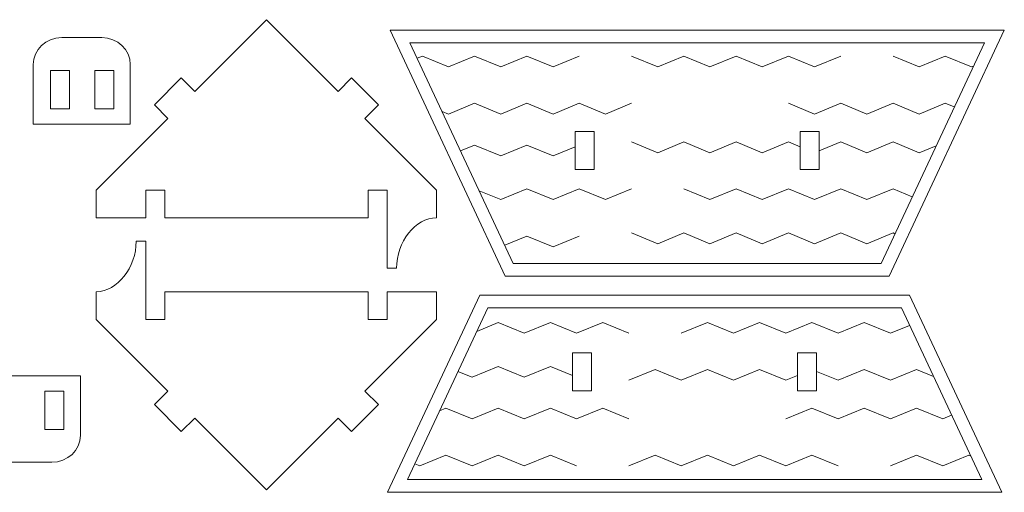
# Model space of a CAD drawing. Header units: millimetres. Extents: x -509 to 694, y -721 to 562.
# Tile 22 of 35: x 231 to 386, y -390 to -316. Entities that reach past the tile are written whole.
import ezdxf

# ---------------------------------------------------------------- set-up
doc = ezdxf.new("R2010")
doc.units = ezdxf.units.MM
doc.header["$MEASUREMENT"] = 0
doc.layers.add('Layer 1', color=7, linetype='Continuous')

msp = doc.modelspace()

# ---------------------------------------------------------------- linework, layer by layer
at = {"layer": 'Layer 1', "color": 250, "lineweight": 9}
for points, knots in [([(288.8253, -354.968), (288.8253, -354.968), (288.8253, -342.6556), (288.8253, -342.6556), (288.8253, -342.6556), (285.8253, -342.6556), (285.8253, -342.6556), (285.8253, -342.6556), (285.8253, -347.023), (285.8253, -347.023), (285.8253, -347.023), (253.7643, -347.023), (253.7643, -347.023), (253.7643, -347.023), (253.7643, -342.6556), (253.7643, -342.6556), (253.7643, -342.6556), (250.7643, -342.6556), (250.7643, -342.6556), (250.7643, -342.6556), (250.7643, -347.023), (250.7643, -347.023), (250.7643, -347.023), (242.9586, -347.023), (242.9586, -347.023), (242.9586, -347.023), (242.9586, -342.6556), (242.9586, -342.6556), (242.9586, -342.6556), (254.2554, -331.3588), (254.2554, -331.3588), (254.2554, -331.3588), (252.1341, -329.2374), (252.1341, -329.2374), (252.1341, -329.2374), (256.3767, -324.9948), (256.3767, -324.9948), (256.3767, -324.9948), (258.498, -327.1162), (258.498, -327.1162), (258.498, -327.1162), (269.7948, -315.8194), (269.7948, -315.8194), (269.7948, -315.8194), (281.0916, -327.1162), (281.0916, -327.1162), (281.0916, -327.1162), (283.2129, -324.9949), (283.2129, -324.9949), (283.2129, -324.9949), (287.4555, -329.2375), (287.4555, -329.2375), (287.4555, -329.2375), (285.3342, -331.3588), (285.3342, -331.3588), (285.3342, -331.3588), (296.631, -342.6556), (296.631, -342.6556), (296.631, -342.6556), (296.631, -347.023), (296.631, -347.023), (293.2794, -347.023), (290.3253, -350.8425), (290.3253, -354.968), (290.3253, -354.968), (288.8253, -354.968), (288.8253, -354.968)], [0, 0, 0, 0, 0.04545455, 0.04545455, 0.04545455, 0.09090909, 0.09090909, 0.09090909, 0.13636364, 0.13636364, 0.13636364, 0.18181818, 0.18181818, 0.18181818, 0.22727273, 0.22727273, 0.22727273, 0.27272727, 0.27272727, 0.27272727, 0.31818182, 0.31818182, 0.31818182, 0.36363636, 0.36363636, 0.36363636, 0.40909091, 0.40909091, 0.40909091, 0.45454545, 0.45454545, 0.45454545, 0.5, 0.5, 0.5, 0.54545455, 0.54545455, 0.54545455, 0.59090909, 0.59090909, 0.59090909, 0.63636364, 0.63636364, 0.63636364, 0.68181818, 0.68181818, 0.68181818, 0.72727273, 0.72727273, 0.72727273, 0.77272727, 0.77272727, 0.77272727, 0.81818182, 0.81818182, 0.81818182, 0.86363636, 0.86363636, 0.86363636, 0.90909091, 0.90909091, 0.90909091, 0.95454545, 0.95454545, 0.95454545, 1, 1, 1, 1]), ([(307.4601, -356.2187), (307.4601, -356.2187), (289.2904, -317.4496), (289.2904, -317.4496), (289.2904, -317.4496), (386.1614, -317.4496), (386.1614, -317.4496), (386.1614, -317.4496), (367.9917, -356.2187), (367.9917, -356.2187), (367.9917, -356.2187), (307.4601, -356.2187), (307.4601, -356.2187)], [0, 0, 0, 0, 0.25, 0.25, 0.25, 0.5, 0.5, 0.5, 0.75, 0.75, 0.75, 1, 1, 1, 1]), ([(233.0212, -332.2585), (233.0212, -332.2585), (248.331, -332.2585), (248.331, -332.2585), (248.331, -332.2585), (248.331, -322.8969), (248.331, -322.8969), (248.331, -320.5578), (246.3081, -318.6442), (243.8353, -318.6442), (243.8353, -318.6442), (237.5169, -318.6442), (237.5169, -318.6442), (235.0441, -318.6442), (233.0212, -320.5578), (233.0212, -322.8969), (233.0212, -322.8969), (233.0212, -332.2585), (233.0212, -332.2585)], [0, 0, 0, 0, 0.16666667, 0.16666667, 0.16666667, 0.33333333, 0.33333333, 0.33333333, 0.5, 0.5, 0.5, 0.66666667, 0.66666667, 0.66666667, 0.83333333, 0.83333333, 0.83333333, 1, 1, 1, 1]), ([(235.7527, -329.833), (235.7527, -329.833), (238.7525, -329.833), (238.7525, -329.833), (238.7525, -329.833), (238.7525, -323.8328), (238.7525, -323.8328), (238.7525, -323.8328), (235.7527, -323.8328), (235.7527, -323.8328), (235.7527, -323.8328), (235.7527, -329.833), (235.7527, -329.833)], [0, 0, 0, 0, 0.25, 0.25, 0.25, 0.5, 0.5, 0.5, 0.75, 0.75, 0.75, 1, 1, 1, 1]), ([(242.7404, -329.833), (242.7404, -329.833), (245.7402, -329.833), (245.7402, -329.833), (245.7402, -329.833), (245.7402, -323.8328), (245.7402, -323.8328), (245.7402, -323.8328), (242.7404, -323.8328), (242.7404, -323.8328), (242.7404, -323.8328), (242.7404, -329.833), (242.7404, -329.833)], [0, 0, 0, 0, 0.25, 0.25, 0.25, 0.5, 0.5, 0.5, 0.75, 0.75, 0.75, 1, 1, 1, 1]), ([(318.4857, -339.4257), (318.4857, -339.4257), (318.4857, -333.4257), (318.4857, -333.4257), (318.4857, -333.4257), (321.4857, -333.4257), (321.4857, -333.4257), (321.4857, -333.4257), (321.4857, -339.4257), (321.4857, -339.4257), (321.4857, -339.4257), (318.4857, -339.4257), (318.4857, -339.4257)], [0, 0, 0, 0, 0.25, 0.25, 0.25, 0.5, 0.5, 0.5, 0.75, 0.75, 0.75, 1, 1, 1, 1]), ([(353.9661, -339.4257), (353.9661, -339.4257), (353.9661, -333.4257), (353.9661, -333.4257), (353.9661, -333.4257), (356.9661, -333.4257), (356.9661, -333.4257), (356.9661, -333.4257), (356.9661, -339.4257), (356.9661, -339.4257), (356.9661, -339.4257), (353.9661, -339.4257), (353.9661, -339.4257)], [0, 0, 0, 0, 0.25, 0.25, 0.25, 0.5, 0.5, 0.5, 0.75, 0.75, 0.75, 1, 1, 1, 1]), ([(250.7643, -350.7226), (250.7643, -350.7226), (250.7643, -363.035), (250.7643, -363.035), (250.7643, -363.035), (253.7643, -363.035), (253.7643, -363.035), (253.7643, -363.035), (253.7643, -358.6676), (253.7643, -358.6676), (253.7643, -358.6676), (285.8253, -358.6676), (285.8253, -358.6676), (285.8253, -358.6676), (285.8253, -363.035), (285.8253, -363.035), (285.8253, -363.035), (288.8253, -363.035), (288.8253, -363.035), (288.8253, -363.035), (288.8253, -358.6676), (288.8253, -358.6676), (288.8253, -358.6676), (296.631, -358.6676), (296.631, -358.6676), (296.631, -358.6676), (296.631, -363.035), (296.631, -363.035), (296.631, -363.035), (285.3342, -374.3318), (285.3342, -374.3318), (285.3342, -374.3318), (287.4555, -376.4532), (287.4555, -376.4532), (287.4555, -376.4532), (283.2129, -380.6958), (283.2129, -380.6958), (283.2129, -380.6958), (281.0916, -378.5744), (281.0916, -378.5744), (281.0916, -378.5744), (269.7948, -389.8712), (269.7948, -389.8712), (269.7948, -389.8712), (258.498, -378.5744), (258.498, -378.5744), (258.498, -378.5744), (256.3767, -380.6957), (256.3767, -380.6957), (256.3767, -380.6957), (252.1341, -376.4531), (252.1341, -376.4531), (252.1341, -376.4531), (254.2554, -374.3318), (254.2554, -374.3318), (254.2554, -374.3318), (242.9586, -363.035), (242.9586, -363.035), (242.9586, -363.035), (242.9586, -358.6676), (242.9586, -358.6676), (246.3102, -358.6676), (249.2643, -354.8481), (249.2643, -350.7226), (249.2643, -350.7226), (250.7643, -350.7226), (250.7643, -350.7226)], [0, 0, 0, 0, 0.04545455, 0.04545455, 0.04545455, 0.09090909, 0.09090909, 0.09090909, 0.13636364, 0.13636364, 0.13636364, 0.18181818, 0.18181818, 0.18181818, 0.22727273, 0.22727273, 0.22727273, 0.27272727, 0.27272727, 0.27272727, 0.31818182, 0.31818182, 0.31818182, 0.36363636, 0.36363636, 0.36363636, 0.40909091, 0.40909091, 0.40909091, 0.45454545, 0.45454545, 0.45454545, 0.5, 0.5, 0.5, 0.54545455, 0.54545455, 0.54545455, 0.59090909, 0.59090909, 0.59090909, 0.63636364, 0.63636364, 0.63636364, 0.68181818, 0.68181818, 0.68181818, 0.72727273, 0.72727273, 0.72727273, 0.77272727, 0.77272727, 0.77272727, 0.81818182, 0.81818182, 0.81818182, 0.86363636, 0.86363636, 0.86363636, 0.90909091, 0.90909091, 0.90909091, 0.95454545, 0.95454545, 0.95454545, 1, 1, 1, 1]), ([(303.43, -359.2187), (303.43, -359.2187), (288.8794, -390.2656), (288.8794, -390.2656), (288.8794, -390.2656), (385.7504, -390.2656), (385.7504, -390.2656), (385.7504, -390.2656), (371.1998, -359.2187), (371.1998, -359.2187), (371.1998, -359.2187), (303.43, -359.2187), (303.43, -359.2187)], [0, 0, 0, 0, 0.25, 0.25, 0.25, 0.5, 0.5, 0.5, 0.75, 0.75, 0.75, 1, 1, 1, 1]), ([(318.0747, -368.2895), (318.0747, -368.2895), (318.0747, -374.2895), (318.0747, -374.2895), (318.0747, -374.2895), (321.0747, -374.2895), (321.0747, -374.2895), (321.0747, -374.2895), (321.0747, -368.2895), (321.0747, -368.2895), (321.0747, -368.2895), (318.0747, -368.2895), (318.0747, -368.2895)], [0, 0, 0, 0, 0.25, 0.25, 0.25, 0.5, 0.5, 0.5, 0.75, 0.75, 0.75, 1, 1, 1, 1]), ([(353.5551, -368.2895), (353.5551, -368.2895), (353.5551, -374.2895), (353.5551, -374.2895), (353.5551, -374.2895), (356.5551, -374.2895), (356.5551, -374.2895), (356.5551, -374.2895), (356.5551, -368.2895), (356.5551, -368.2895), (356.5551, -368.2895), (353.5551, -368.2895), (353.5551, -368.2895)], [0, 0, 0, 0, 0.25, 0.25, 0.25, 0.5, 0.5, 0.5, 0.75, 0.75, 0.75, 1, 1, 1, 1]), ([(225.1516, -371.9243), (225.1516, -371.9243), (240.4614, -371.9243), (240.4614, -371.9243), (240.4614, -371.9243), (240.4614, -381.2859), (240.4614, -381.2859), (240.4614, -383.625), (238.4385, -385.5386), (235.9657, -385.5386), (235.9657, -385.5386), (229.6473, -385.5386), (229.6473, -385.5386), (227.1745, -385.5386), (225.1516, -383.625), (225.1516, -381.2859), (225.1516, -381.2859), (225.1516, -371.9243), (225.1516, -371.9243)], [0, 0, 0, 0, 0.16666667, 0.16666667, 0.16666667, 0.33333333, 0.33333333, 0.33333333, 0.5, 0.5, 0.5, 0.66666667, 0.66666667, 0.66666667, 0.83333333, 0.83333333, 0.83333333, 1, 1, 1, 1]), ([(234.8708, -374.3498), (234.8708, -374.3498), (237.8706, -374.3498), (237.8706, -374.3498), (237.8706, -374.3498), (237.8706, -380.35), (237.8706, -380.35), (237.8706, -380.35), (234.8708, -380.35), (234.8708, -380.35), (234.8708, -380.35), (234.8708, -374.3498), (234.8708, -374.3498)], [0, 0, 0, 0, 0.25, 0.25, 0.25, 0.5, 0.5, 0.5, 0.75, 0.75, 0.75, 1, 1, 1, 1])]:
    msp.add_open_spline(points, degree=3, knots=knots, dxfattribs=at)
at = {"layer": 'Layer 1', "color": 242, "lineweight": 9}
for points, knots in [([(308.7315, -354.2187), (308.7315, -354.2187), (366.7203, -354.2187), (366.7203, -354.2187), (366.7203, -354.2187), (383.0153, -319.4496), (383.0153, -319.4496), (383.0153, -319.4496), (292.4365, -319.4496), (292.4365, -319.4496), (292.4365, -319.4496), (308.7315, -354.2187), (308.7315, -354.2187)], [0, 0, 0, 0, 0.25, 0.25, 0.25, 0.5, 0.5, 0.5, 0.75, 0.75, 0.75, 1, 1, 1, 1]), ([(319.1307, -321.5706), (319.1307, -321.5706), (315.0072, -323.2596), (315.0072, -323.2596), (315.0072, -323.2596), (310.8838, -321.5706), (310.8838, -321.5706), (310.8838, -321.5706), (306.7603, -323.2596), (306.7603, -323.2596), (306.7603, -323.2596), (302.6368, -321.5706), (302.6368, -321.5706), (302.6368, -321.5706), (298.5133, -323.2596), (298.5133, -323.2596), (298.5133, -323.2596), (294.3898, -321.5706), (294.3898, -321.5706), (294.3898, -321.5706), (293.585, -321.9002), (293.585, -321.9002)], [0, 0, 0, 0, 0.14285714, 0.14285714, 0.14285714, 0.28571429, 0.28571429, 0.28571429, 0.42857143, 0.42857143, 0.42857143, 0.57142857, 0.57142857, 0.57142857, 0.71428571, 0.71428571, 0.71428571, 0.85714286, 0.85714286, 0.85714286, 1, 1, 1, 1]), ([(360.3655, -321.5706), (360.3655, -321.5706), (356.242, -323.2596), (356.242, -323.2596), (356.242, -323.2596), (352.1186, -321.5706), (352.1186, -321.5706), (352.1186, -321.5706), (347.9951, -323.2596), (347.9951, -323.2596), (347.9951, -323.2596), (343.8716, -321.5706), (343.8716, -321.5706), (343.8716, -321.5706), (339.7481, -323.2596), (339.7481, -323.2596), (339.7481, -323.2596), (335.6246, -321.5706), (335.6246, -321.5706), (335.6246, -321.5706), (331.5011, -323.2596), (331.5011, -323.2596), (331.5011, -323.2596), (327.3778, -321.5706), (327.3778, -321.5706)], [0, 0, 0, 0, 0.125, 0.125, 0.125, 0.25, 0.25, 0.25, 0.375, 0.375, 0.375, 0.5, 0.5, 0.5, 0.625, 0.625, 0.625, 0.75, 0.75, 0.75, 0.875, 0.875, 0.875, 1, 1, 1, 1]), ([(381.2883, -323.1344), (381.2883, -323.1344), (380.9828, -323.2596), (380.9828, -323.2596), (380.9828, -323.2596), (376.8594, -321.5706), (376.8594, -321.5706), (376.8594, -321.5706), (372.7359, -323.2596), (372.7359, -323.2596), (372.7359, -323.2596), (368.6124, -321.5706), (368.6124, -321.5706)], [0, 0, 0, 0, 0.25, 0.25, 0.25, 0.5, 0.5, 0.5, 0.75, 0.75, 0.75, 1, 1, 1, 1]), ([(327.3776, -328.9892), (327.3776, -328.9892), (323.2541, -330.6782), (323.2541, -330.6782), (323.2541, -330.6782), (319.1307, -328.9892), (319.1307, -328.9892), (319.1307, -328.9892), (315.0072, -330.6782), (315.0072, -330.6782), (315.0072, -330.6782), (310.8837, -328.9892), (310.8837, -328.9892), (310.8837, -328.9892), (306.7602, -330.6782), (306.7602, -330.6782), (306.7602, -330.6782), (302.6367, -328.9892), (302.6367, -328.9892), (302.6367, -328.9892), (298.5132, -330.6782), (298.5132, -330.6782), (298.5132, -330.6782), (297.5055, -330.2654), (297.5055, -330.2654)], [0, 0, 0, 0, 0.125, 0.125, 0.125, 0.25, 0.25, 0.25, 0.375, 0.375, 0.375, 0.5, 0.5, 0.5, 0.625, 0.625, 0.625, 0.75, 0.75, 0.75, 0.875, 0.875, 0.875, 1, 1, 1, 1]), ([(378.2731, -329.5682), (378.2731, -329.5682), (376.8594, -328.9892), (376.8594, -328.9892), (376.8594, -328.9892), (372.7359, -330.6782), (372.7359, -330.6782), (372.7359, -330.6782), (368.6124, -328.9892), (368.6124, -328.9892), (368.6124, -328.9892), (364.4889, -330.6782), (364.4889, -330.6782), (364.4889, -330.6782), (360.3655, -328.9892), (360.3655, -328.9892), (360.3655, -328.9892), (356.242, -330.6782), (356.242, -330.6782), (356.242, -330.6782), (352.1185, -328.9892), (352.1185, -328.9892)], [0, 0, 0, 0, 0.14285714, 0.14285714, 0.14285714, 0.28571429, 0.28571429, 0.28571429, 0.42857143, 0.42857143, 0.42857143, 0.57142857, 0.57142857, 0.57142857, 0.71428571, 0.71428571, 0.71428571, 0.85714286, 0.85714286, 0.85714286, 1, 1, 1, 1]), ([(353.9661, -335.8369), (353.9661, -335.8369), (352.1187, -335.0802), (352.1187, -335.0802), (352.1187, -335.0802), (347.9952, -336.7692), (347.9952, -336.7692), (347.9952, -336.7692), (343.8717, -335.0802), (343.8717, -335.0802), (343.8717, -335.0802), (339.7482, -336.7692), (339.7482, -336.7692), (339.7482, -336.7692), (335.6247, -335.0802), (335.6247, -335.0802), (335.6247, -335.0802), (331.5012, -336.7692), (331.5012, -336.7692), (331.5012, -336.7692), (327.3778, -335.0802), (327.3778, -335.0802)], [0, 0, 0, 0, 0.14285714, 0.14285714, 0.14285714, 0.28571429, 0.28571429, 0.28571429, 0.42857143, 0.42857143, 0.42857143, 0.57142857, 0.57142857, 0.57142857, 0.71428571, 0.71428571, 0.71428571, 0.85714286, 0.85714286, 0.85714286, 1, 1, 1, 1]), ([(375.4119, -335.6731), (375.4119, -335.6731), (372.736, -336.7692), (372.736, -336.7692), (372.736, -336.7692), (368.6125, -335.0802), (368.6125, -335.0802), (368.6125, -335.0802), (364.489, -336.7692), (364.489, -336.7692), (364.489, -336.7692), (360.3655, -335.0802), (360.3655, -335.0802), (360.3655, -335.0802), (356.9661, -336.4726), (356.9661, -336.4726)], [0, 0, 0, 0, 0.2, 0.2, 0.2, 0.4, 0.4, 0.4, 0.6, 0.6, 0.6, 0.8, 0.8, 0.8, 1, 1, 1, 1]), ([(318.4857, -335.8238), (318.4857, -335.8238), (315.0073, -337.2486), (315.0073, -337.2486), (315.0073, -337.2486), (310.8839, -335.5596), (310.8839, -335.5596), (310.8839, -335.5596), (306.7604, -337.2486), (306.7604, -337.2486), (306.7604, -337.2486), (302.6369, -335.5596), (302.6369, -335.5596), (302.6369, -335.5596), (300.4135, -336.4703), (300.4135, -336.4703)], [0, 0, 0, 0, 0.2, 0.2, 0.2, 0.4, 0.4, 0.4, 0.6, 0.6, 0.6, 0.8, 0.8, 0.8, 1, 1, 1, 1]), ([(327.3778, -342.4746), (327.3778, -342.4746), (323.2543, -344.1636), (323.2543, -344.1636), (323.2543, -344.1636), (319.1309, -342.4746), (319.1309, -342.4746), (319.1309, -342.4746), (315.0074, -344.1636), (315.0074, -344.1636), (315.0074, -344.1636), (310.8839, -342.4746), (310.8839, -342.4746), (310.8839, -342.4746), (306.7604, -344.1636), (306.7604, -344.1636), (306.7604, -344.1636), (303.3678, -342.774), (303.3678, -342.774)], [0, 0, 0, 0, 0.16666667, 0.16666667, 0.16666667, 0.33333333, 0.33333333, 0.33333333, 0.5, 0.5, 0.5, 0.66666667, 0.66666667, 0.66666667, 0.83333333, 0.83333333, 0.83333333, 1, 1, 1, 1]), ([(371.6426, -343.7158), (371.6426, -343.7158), (368.6126, -342.4746), (368.6126, -342.4746), (368.6126, -342.4746), (364.4891, -344.1636), (364.4891, -344.1636), (364.4891, -344.1636), (360.3656, -342.4746), (360.3656, -342.4746), (360.3656, -342.4746), (356.2421, -344.1636), (356.2421, -344.1636), (356.2421, -344.1636), (352.1186, -342.4746), (352.1186, -342.4746), (352.1186, -342.4746), (347.9951, -344.1636), (347.9951, -344.1636), (347.9951, -344.1636), (343.8717, -342.4746), (343.8717, -342.4746), (343.8717, -342.4746), (339.7482, -344.1636), (339.7482, -344.1636), (339.7482, -344.1636), (335.6247, -342.4746), (335.6247, -342.4746)], [0, 0, 0, 0, 0.11111111, 0.11111111, 0.11111111, 0.22222222, 0.22222222, 0.22222222, 0.33333333, 0.33333333, 0.33333333, 0.44444444, 0.44444444, 0.44444444, 0.55555556, 0.55555556, 0.55555556, 0.66666667, 0.66666667, 0.66666667, 0.77777778, 0.77777778, 0.77777778, 0.88888889, 0.88888889, 0.88888889, 1, 1, 1, 1]), ([(319.1308, -349.892), (319.1308, -349.892), (315.0073, -351.581), (315.0073, -351.581), (315.0073, -351.581), (310.8839, -349.892), (310.8839, -349.892), (310.8839, -349.892), (307.377, -351.3285), (307.377, -351.3285)], [0, 0, 0, 0, 0.33333333, 0.33333333, 0.33333333, 0.66666667, 0.66666667, 0.66666667, 1, 1, 1, 1]), ([(368.9147, -349.5364), (368.9147, -349.5364), (368.6125, -349.4126), (368.6125, -349.4126), (368.6125, -349.4126), (364.489, -351.1016), (364.489, -351.1016), (364.489, -351.1016), (360.3655, -349.4126), (360.3655, -349.4126), (360.3655, -349.4126), (356.242, -351.1016), (356.242, -351.1016), (356.242, -351.1016), (352.1187, -349.4126), (352.1187, -349.4126), (352.1187, -349.4126), (347.9952, -351.1016), (347.9952, -351.1016), (347.9952, -351.1016), (343.8717, -349.4126), (343.8717, -349.4126), (343.8717, -349.4126), (339.7482, -351.1016), (339.7482, -351.1016), (339.7482, -351.1016), (335.6247, -349.4126), (335.6247, -349.4126), (335.6247, -349.4126), (331.5012, -351.1016), (331.5012, -351.1016), (331.5012, -351.1016), (327.3778, -349.4126), (327.3778, -349.4126)], [0, 0, 0, 0, 0.09090909, 0.09090909, 0.09090909, 0.18181818, 0.18181818, 0.18181818, 0.27272727, 0.27272727, 0.27272727, 0.36363636, 0.36363636, 0.36363636, 0.45454545, 0.45454545, 0.45454545, 0.54545455, 0.54545455, 0.54545455, 0.63636364, 0.63636364, 0.63636364, 0.72727273, 0.72727273, 0.72727273, 0.81818182, 0.81818182, 0.81818182, 0.90909091, 0.90909091, 0.90909091, 1, 1, 1, 1]), ([(304.7014, -361.2187), (304.7014, -361.2187), (369.9284, -361.2187), (369.9284, -361.2187), (369.9284, -361.2187), (382.6043, -388.2656), (382.6043, -388.2656), (382.6043, -388.2656), (292.0255, -388.2656), (292.0255, -388.2656), (292.0255, -388.2656), (304.7014, -361.2187), (304.7014, -361.2187)], [0, 0, 0, 0, 0.25, 0.25, 0.25, 0.5, 0.5, 0.5, 0.75, 0.75, 0.75, 1, 1, 1, 1]), ([(326.9618, -365.2199), (326.9618, -365.2199), (322.8383, -363.5309), (322.8383, -363.5309), (322.8383, -363.5309), (318.7149, -365.2199), (318.7149, -365.2199), (318.7149, -365.2199), (314.5914, -363.5309), (314.5914, -363.5309), (314.5914, -363.5309), (310.4679, -365.2199), (310.4679, -365.2199), (310.4679, -365.2199), (306.3444, -363.5309), (306.3444, -363.5309), (306.3444, -363.5309), (302.97, -364.9131), (302.97, -364.9131)], [0, 0, 0, 0, 0.16666667, 0.16666667, 0.16666667, 0.33333333, 0.33333333, 0.33333333, 0.5, 0.5, 0.5, 0.66666667, 0.66666667, 0.66666667, 0.83333333, 0.83333333, 0.83333333, 1, 1, 1, 1]), ([(371.2227, -363.9803), (371.2227, -363.9803), (368.1966, -365.2199), (368.1966, -365.2199), (368.1966, -365.2199), (364.0731, -363.5309), (364.0731, -363.5309), (364.0731, -363.5309), (359.9496, -365.2199), (359.9496, -365.2199), (359.9496, -365.2199), (355.8261, -363.5309), (355.8261, -363.5309), (355.8261, -363.5309), (351.7026, -365.2199), (351.7026, -365.2199), (351.7026, -365.2199), (347.5791, -363.5309), (347.5791, -363.5309), (347.5791, -363.5309), (343.4557, -365.2199), (343.4557, -365.2199), (343.4557, -365.2199), (339.3322, -363.5309), (339.3322, -363.5309), (339.3322, -363.5309), (335.2087, -365.2199), (335.2087, -365.2199)], [0, 0, 0, 0, 0.11111111, 0.11111111, 0.11111111, 0.22222222, 0.22222222, 0.22222222, 0.33333333, 0.33333333, 0.33333333, 0.44444444, 0.44444444, 0.44444444, 0.55555556, 0.55555556, 0.55555556, 0.66666667, 0.66666667, 0.66666667, 0.77777778, 0.77777778, 0.77777778, 0.88888889, 0.88888889, 0.88888889, 1, 1, 1, 1]), ([(318.0747, -371.8727), (318.0747, -371.8727), (314.5913, -370.4459), (314.5913, -370.4459), (314.5913, -370.4459), (310.4679, -372.1349), (310.4679, -372.1349), (310.4679, -372.1349), (306.3444, -370.4459), (306.3444, -370.4459), (306.3444, -370.4459), (302.2209, -372.1349), (302.2209, -372.1349), (302.2209, -372.1349), (300.0098, -371.2292), (300.0098, -371.2292)], [0, 0, 0, 0, 0.2, 0.2, 0.2, 0.4, 0.4, 0.4, 0.6, 0.6, 0.6, 0.8, 0.8, 0.8, 1, 1, 1, 1]), ([(353.5551, -371.8555), (353.5551, -371.8555), (351.7027, -372.6143), (351.7027, -372.6143), (351.7027, -372.6143), (347.5792, -370.9253), (347.5792, -370.9253), (347.5792, -370.9253), (343.4557, -372.6143), (343.4557, -372.6143), (343.4557, -372.6143), (339.3322, -370.9253), (339.3322, -370.9253), (339.3322, -370.9253), (335.2087, -372.6143), (335.2087, -372.6143), (335.2087, -372.6143), (331.0852, -370.9253), (331.0852, -370.9253), (331.0852, -370.9253), (326.9618, -372.6143), (326.9618, -372.6143)], [0, 0, 0, 0, 0.14285714, 0.14285714, 0.14285714, 0.28571429, 0.28571429, 0.28571429, 0.42857143, 0.42857143, 0.42857143, 0.57142857, 0.57142857, 0.57142857, 0.71428571, 0.71428571, 0.71428571, 0.85714286, 0.85714286, 0.85714286, 1, 1, 1, 1]), ([(374.9901, -372.019), (374.9901, -372.019), (372.32, -370.9253), (372.32, -370.9253), (372.32, -370.9253), (368.1965, -372.6143), (368.1965, -372.6143), (368.1965, -372.6143), (364.073, -370.9253), (364.073, -370.9253), (364.073, -370.9253), (359.9495, -372.6143), (359.9495, -372.6143), (359.9495, -372.6143), (356.5551, -371.2239), (356.5551, -371.2239)], [0, 0, 0, 0, 0.2, 0.2, 0.2, 0.4, 0.4, 0.4, 0.6, 0.6, 0.6, 0.8, 0.8, 0.8, 1, 1, 1, 1]), ([(326.9616, -378.7053), (326.9616, -378.7053), (322.8381, -377.0163), (322.8381, -377.0163), (322.8381, -377.0163), (318.7147, -378.7053), (318.7147, -378.7053), (318.7147, -378.7053), (314.5912, -377.0163), (314.5912, -377.0163), (314.5912, -377.0163), (310.4677, -378.7053), (310.4677, -378.7053), (310.4677, -378.7053), (306.3442, -377.0163), (306.3442, -377.0163), (306.3442, -377.0163), (302.2207, -378.7053), (302.2207, -378.7053), (302.2207, -378.7053), (298.0972, -377.0163), (298.0972, -377.0163), (298.0972, -377.0163), (297.1077, -377.4216), (297.1077, -377.4216)], [0, 0, 0, 0, 0.125, 0.125, 0.125, 0.25, 0.25, 0.25, 0.375, 0.375, 0.375, 0.5, 0.5, 0.5, 0.625, 0.625, 0.625, 0.75, 0.75, 0.75, 0.875, 0.875, 0.875, 1, 1, 1, 1]), ([(377.8531, -378.1279), (377.8531, -378.1279), (376.4434, -378.7053), (376.4434, -378.7053), (376.4434, -378.7053), (372.3199, -377.0163), (372.3199, -377.0163), (372.3199, -377.0163), (368.1964, -378.7053), (368.1964, -378.7053), (368.1964, -378.7053), (364.0729, -377.0163), (364.0729, -377.0163), (364.0729, -377.0163), (359.9495, -378.7053), (359.9495, -378.7053), (359.9495, -378.7053), (355.826, -377.0163), (355.826, -377.0163), (355.826, -377.0163), (351.7025, -378.7053), (351.7025, -378.7053)], [0, 0, 0, 0, 0.14285714, 0.14285714, 0.14285714, 0.28571429, 0.28571429, 0.28571429, 0.42857143, 0.42857143, 0.42857143, 0.57142857, 0.57142857, 0.57142857, 0.71428571, 0.71428571, 0.71428571, 0.85714286, 0.85714286, 0.85714286, 1, 1, 1, 1]), ([(318.7147, -386.1239), (318.7147, -386.1239), (314.5912, -384.4349), (314.5912, -384.4349), (314.5912, -384.4349), (310.4678, -386.1239), (310.4678, -386.1239), (310.4678, -386.1239), (306.3443, -384.4349), (306.3443, -384.4349), (306.3443, -384.4349), (302.2208, -386.1239), (302.2208, -386.1239), (302.2208, -386.1239), (298.0973, -384.4349), (298.0973, -384.4349), (298.0973, -384.4349), (293.9738, -386.1239), (293.9738, -386.1239), (293.9738, -386.1239), (293.1814, -385.7993), (293.1814, -385.7993)], [0, 0, 0, 0, 0.14285714, 0.14285714, 0.14285714, 0.28571429, 0.28571429, 0.28571429, 0.42857143, 0.42857143, 0.42857143, 0.57142857, 0.57142857, 0.57142857, 0.71428571, 0.71428571, 0.71428571, 0.85714286, 0.85714286, 0.85714286, 1, 1, 1, 1]), ([(359.9495, -386.1239), (359.9495, -386.1239), (355.826, -384.4349), (355.826, -384.4349), (355.826, -384.4349), (351.7026, -386.1239), (351.7026, -386.1239), (351.7026, -386.1239), (347.5791, -384.4349), (347.5791, -384.4349), (347.5791, -384.4349), (343.4556, -386.1239), (343.4556, -386.1239), (343.4556, -386.1239), (339.3321, -384.4349), (339.3321, -384.4349), (339.3321, -384.4349), (335.2086, -386.1239), (335.2086, -386.1239), (335.2086, -386.1239), (331.0851, -384.4349), (331.0851, -384.4349), (331.0851, -384.4349), (326.9618, -386.1239), (326.9618, -386.1239)], [0, 0, 0, 0, 0.125, 0.125, 0.125, 0.25, 0.25, 0.25, 0.375, 0.375, 0.375, 0.5, 0.5, 0.5, 0.625, 0.625, 0.625, 0.75, 0.75, 0.75, 0.875, 0.875, 0.875, 1, 1, 1, 1]), ([(380.8665, -384.5577), (380.8665, -384.5577), (380.5668, -384.4349), (380.5668, -384.4349), (380.5668, -384.4349), (376.4434, -386.1239), (376.4434, -386.1239), (376.4434, -386.1239), (372.3199, -384.4349), (372.3199, -384.4349), (372.3199, -384.4349), (368.1964, -386.1239), (368.1964, -386.1239)], [0, 0, 0, 0, 0.25, 0.25, 0.25, 0.5, 0.5, 0.5, 0.75, 0.75, 0.75, 1, 1, 1, 1])]:
    msp.add_open_spline(points, degree=3, knots=knots, dxfattribs=at)

doc.saveas('drawing.dxf')
